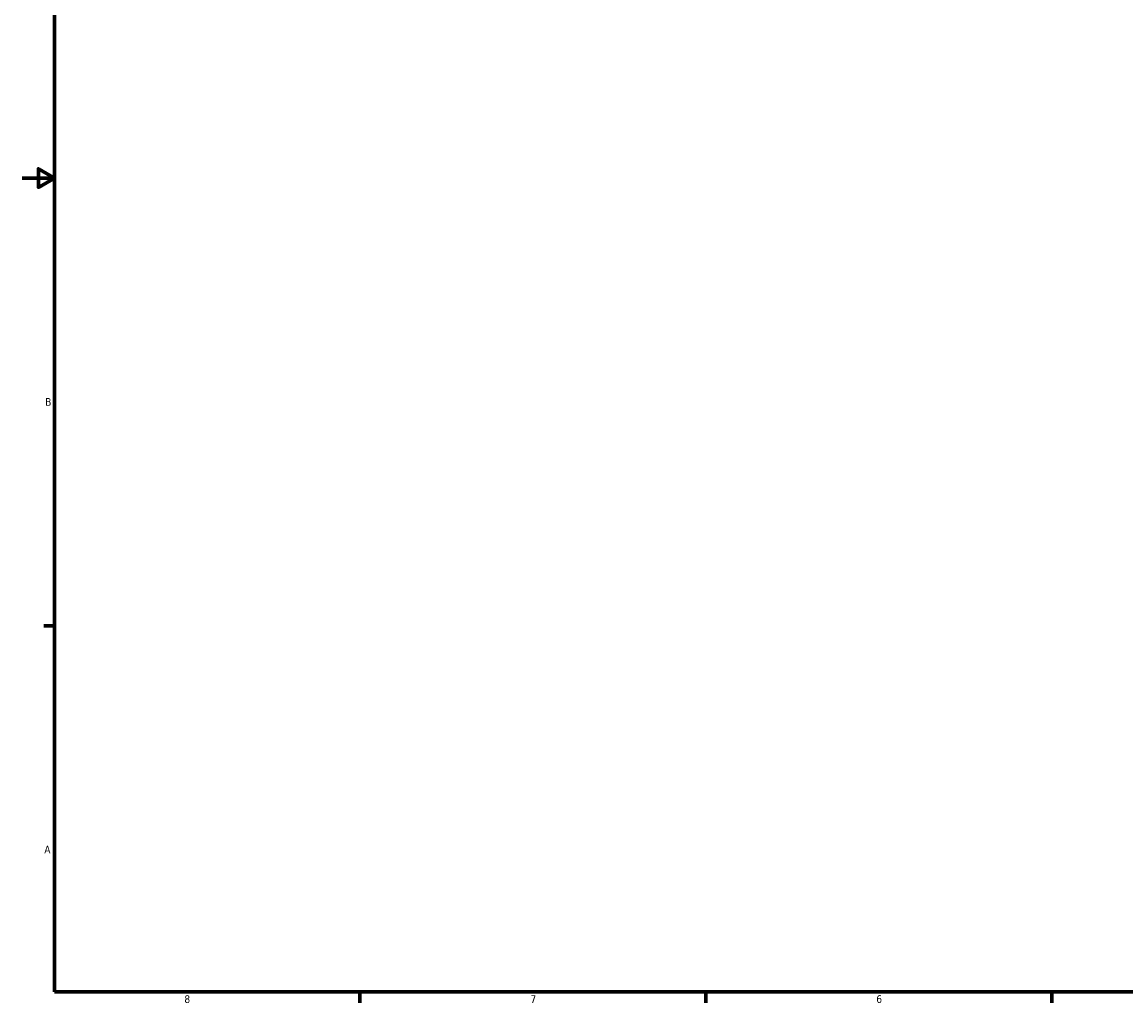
# Model space of a CAD drawing. Header units: inches. Extents: x 0.1 to 54.3, y -0.2 to 49.3.
# Tile 1 of 8: x 0.1 to 13.7, y 0.9 to 12.9. Entities that reach past the tile are written whole.
import ezdxf

# ---------------------------------------------------------------- set-up
doc = ezdxf.new("R2010")
doc.units = ezdxf.units.IN
doc.header["$MEASUREMENT"] = 0
doc.layers.add('Border (ANSI)', color=7, linetype='Continuous', lineweight=70)
doc.styles.add('Note Text (ANSI)', font='tahoma.ttf')

# ---------------------------------------------------------------- blocks, each defined once
blk = doc.blocks.new('Borders Default Border')
at = {"layer": 'Border (ANSI)'}
for p, q in [((0.5, 5.5), (0.366, 5.5)), ((4.25, 1), (4.25, 0.866)), ((8.5, 1), (8.5, 0.866)), ((12.75, 1), (12.75, 0.866))]:
    blk.add_line(p, q, dxfattribs=at)
at = {"layer": 'Border (ANSI)', "flags": 128}
for points in [[(0.5, 1), (0.5, 21), (33.5, 21), (33.5, 1), (0.5, 1)], [(0.1, 11), (0.5, 11), (0.3, 11.115), (0.3, 10.885), (0.5, 11)]]:
    blk.add_lwpolyline(points, dxfattribs=at)
at = {"layer": 'Border (ANSI)', "color": 5, "true_color": 0x0000ff, "char_height": 0.0945, "attachment_point": 7, "style": 'Note Text (ANSI)'}
for s, insert in [('B', (0.384, 8.203)), ('A', (0.373, 2.703)), ('8', (2.094, 0.863)), ('7', (6.346, 0.866)), ('6', (10.595, 0.864))]:
    blk.add_mtext(s, dxfattribs=dict(at, insert=insert))

msp = doc.modelspace()

# ---------------------------------------------------------------- block references
msp.add_blockref('Borders Default Border', (0, 0))

doc.saveas('drawing.dxf')
